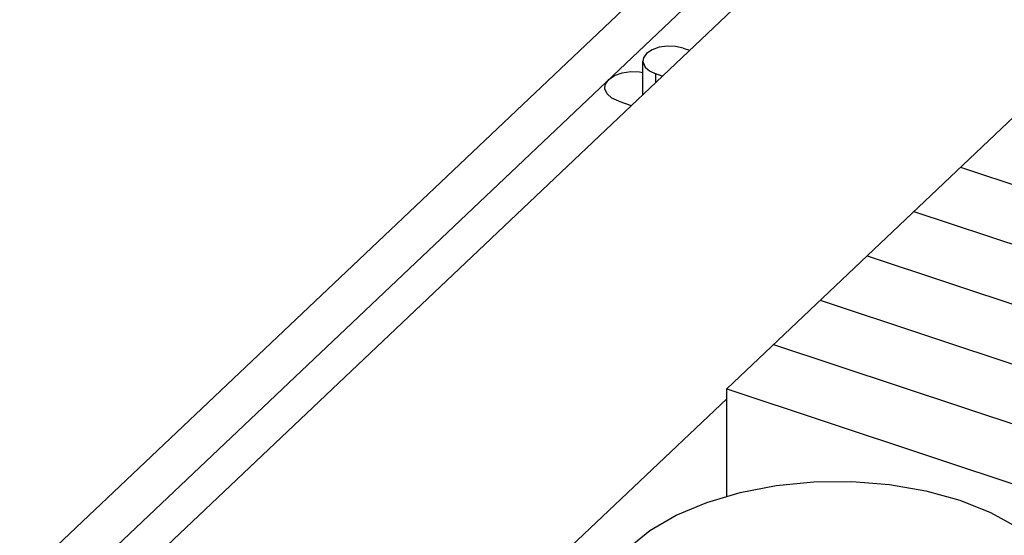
# Model space of a CAD drawing. Extents: x 0 to 1189, y 0 to 841.
# Tile 255 of 256: x 593.23 to 599.29, y 562.49 to 565.66. Entities that reach past the tile are written whole.
import ezdxf

# ---------------------------------------------------------------- set-up
doc = ezdxf.new("R2010")
doc.units = 0
doc.header["$LTSCALE"] = 65.395
doc.layers.get('0').update_dxf_attribs({"linetype": 'CONTINUOUS'})
doc.layers.add('PRT0002_2', color=7, linetype='CONTINUOUS')
doc.layers.add('SC_2', color=7, linetype='CONTINUOUS')

msp = doc.modelspace()

# ---------------------------------------------------------------- linework, layer by layer
at = {"color": 7, "linetype": 'Continuous'}
for p, q in [((591.4543, 559.8853), (604.5071, 572.256)), ((603.0912, 571.5536), (591.8623, 560.9114)), ((591.863, 560.5641), (603.092, 571.2063)), ((597.3098, 565.4844), (597.3486, 565.4715)), ((597.0617, 565.1996), (597.0612, 565.4044)), ((597.1418, 565.2756), (597.1417, 565.3251)), ((597.1805, 565.3122), (597.1417, 565.3251)), ((596.9127, 565.1573), (596.9899, 565.1316)), ((593.7457, 559.6953), (597.5773, 563.3266))]:
    msp.add_line(p, q, dxfattribs=at)
for points in [[(597.0843, 565.4518), (597.0652, 565.4248), (597.0613, 565.4044)], [(597.3098, 565.4844), (597.2618, 565.4951), (597.2105, 565.4969), (597.1608, 565.4897), (597.1173, 565.4742), (597.0843, 565.4518)], [(597.0613, 565.4044), (597.062, 565.396), (597.0746, 565.368), (597.102, 565.3436), (597.1417, 565.3251)], [(596.8517, 565.2921), (596.8868, 565.3159), (596.9331, 565.3324), (596.986, 565.34), (597.0405, 565.3381), (597.0614, 565.3335)], [(596.8272, 565.2416), (596.8314, 565.2634), (596.8517, 565.2921)], [(596.9127, 565.1573), (596.8705, 565.177), (596.8413, 565.203), (596.8279, 565.2327), (596.8272, 565.2416)]]:
    msp.add_lwpolyline(points, dxfattribs=at)
at = {"layer": 'PRT0002_2', "color": 7, "linetype": 'Continuous'}
for p, q in [((597.5771, 563.3879), (606.5013, 571.8457)), ((599.0165, 564.752), (620.0781, 557.7448)), ((598.7286, 564.4792), (619.7902, 557.4719)), ((598.4408, 564.2064), (619.5023, 557.1991)), ((598.1529, 563.9335), (619.2144, 556.9263)), ((597.865, 563.6607), (618.9266, 556.6534)), ((597.5786, 562.725), (597.5771, 563.3879)), ((597.5771, 563.3879), (618.6387, 556.3806))]:
    msp.add_line(p, q, dxfattribs=at)
at = {"layer": 'SC_2', "color": 7, "linetype": 'Continuous'}
msp.add_lwpolyline([(596.9698, 562.4073), (597.1041, 562.5146), (597.2669, 562.6089), (597.4538, 562.6878), (597.6594, 562.7491), (597.8819, 562.792), (598.1135, 562.8147), (598.348, 562.8167), (598.5796, 562.7979), (598.8025, 562.759), (599.0115, 562.7011), (599.2015, 562.6256), (599.3679, 562.5344), (599.507, 562.4297), (599.6153, 562.314), (599.6903, 562.19), (599.7298, 562.0606), (599.7361, 561.9851)], dxfattribs=at)

doc.saveas('drawing.dxf')
